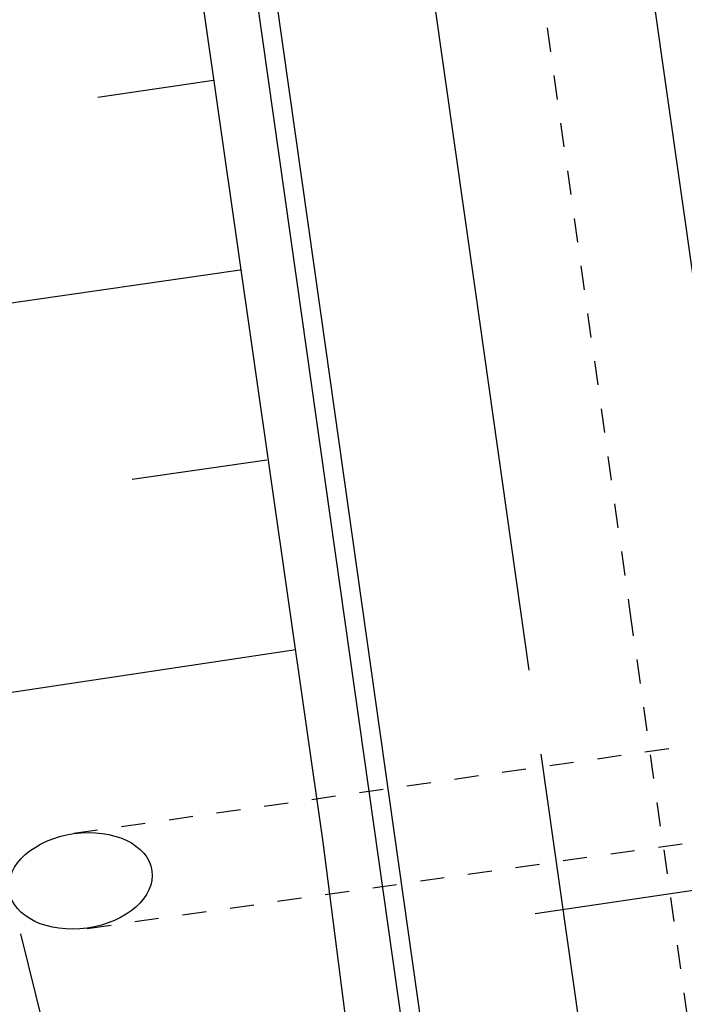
# Model space of a CAD drawing. Extents: x 446388 to 447135, y 445359 to 446567.
# Tile 44 of 80: x 446564 to 446577, y 445918 to 445938. Entities that reach past the tile are written whole.
import ezdxf

# ---------------------------------------------------------------- set-up
doc = ezdxf.new("R2010")
doc.units = 0
doc.header["$LTSCALE"] = 2
doc.header["$MEASUREMENT"] = 0
for name, pattern in [('ACAD_ISO05W100', [0.5, 0.25, -0.25]), ('AUSGEZOGEN', [0]), ('PUNKTX2', [0.5, 0.25, -0.25])]:
    doc.linetypes.add(name, pattern=pattern)
for name, color, linetype in [('DB-Bahnachse', 7, 'CONTINUOUS'), ('DB-Böschungen', 15, 'CONTINUOUS'), ('DB-Durchlässe', 15, 'CONTINUOUS'), ('DB-Gleisachse', 7, 'CONTINUOUS'), ('DB-Kabelanlagen', 15, 'CONTINUOUS'), ('DB-RRB_41-201c', 15, 'CONTINUOUS'), ('FBRTOP', 250, 'AUSGEZOGEN')]:
    doc.layers.add(name, color=color, linetype=linetype)

msp = doc.modelspace()

# ---------------------------------------------------------------- linework, layer by layer
at = {"layer": 'DB-Bahnachse', "linetype": 'ACAD_ISO05W100'}
for p, q in [((446573.792, 445942.823), (446576.217, 445925.725)), ((446576.217, 445925.725), (446587.547, 445845.791))]:
    msp.add_line(p, q, dxfattribs=at)
at = {"layer": 'DB-Böschungen', "linetype": 'Continuous'}
for p, q in [((446566.287, 445945.68), (446569.826, 445920.936)), ((446567.551, 445936.782), (446565.151, 445936.429)), ((446568.107, 445932.833), (446562.858, 445932.075)), ((446568.663, 445928.884), (446565.864, 445928.48)), ((446569.27, 445924.935), (446563.171, 445924.025)), ((446569.826, 445920.936), (446573.015, 445896.141)), ((446563.57, 445919.037), (446563.57, 445919.037)), ((446563.539, 445919.03), (446568.108, 445900.583))]:
    msp.add_line(p, q, dxfattribs=at)
at = {"layer": 'DB-Durchlässe', "linetype": 'PUNKTX2'}
for p, q in [((446564.649, 445921.123), (446588.927, 445924.579)), ((446564.928, 445919.143), (446589.209, 445922.599))]:
    msp.add_line(p, q, dxfattribs=at)
at = {"layer": 'DB-Durchlässe', "linetype": 'Continuous'}
msp.add_line((446574.243, 445919.455), (446578.2, 445920.04), dxfattribs=at)
msp.add_ellipse((446564.788, 445920.133), major_axis=(1.485, 0.211), ratio=0.661044, start_param=3.141593, end_param=9.424778, dxfattribs=at)
at = {"layer": 'DB-Gleisachse', "linetype": 'Continuous'}
for p, q in [((446564.727, 446022.967), (446578.601, 445925.109)), ((446560.25, 446022.331), (446572.995, 445932.413)), ((446572.996, 445932.413), (446574.116, 445924.515)), ((446574.363, 445922.77), (446583.972, 445854.98))]:
    msp.add_line(p, q, dxfattribs=at)
at = {"layer": 'DB-Kabelanlagen', "linetype": 'Continuous'}
for p, q in [((446557.032, 446021.875), (446569.778, 445931.957)), ((446556.636, 446021.819), (446569.382, 445931.901)), ((446569.778, 445931.957), (446576.354, 445885.566)), ((446569.382, 445931.901), (446575.958, 445885.51))]:
    msp.add_line(p, q, dxfattribs=at)
at = {"layer": 'DB-RRB_41-201c', "linetype": 'Continuous'}
msp.add_line((446563.57, 445919.037), (446563.57, 445919.037), dxfattribs=at)
msp.add_line((446563.57, 445919.037), (446563.57, 445919.037), dxfattribs=at)
at = {"layer": 'FBRTOP'}
for points in [[(446576.449, 446163.728, -0.000132), (446578.343, 446150.384, -0.000157), (446579.926, 446139.19, -0.000509), (446581.889, 446125.17, 0.000658), (446583.412, 446114.317, 0.000059), (446585.17, 446101.916, 0.000061), (446586.887, 446089.829, 0.000001), (446588.957, 446075.27, 0.000001), (446590.43, 446064.906, 0.000008), (446592.183, 446052.577, -0.000007), (446593.936, 446040.247, -0.00042), (446595.406, 446029.844, 0.000308), (446597.407, 446015.661, 0.000387), (446598.701, 446006.581, -0.000225), (446600.926, 445991.002, -0.000119), (446601.235, 445988.828, -0.000144)], [(446562.06, 446507.886), (446569.246, 446457.189, -0.000002), (446576.262, 446407.683, 0.000001), (446583.279, 446358.178, 0.000002), (446592.05, 446296.296, -0.000002), (446600.821, 446234.415, -0.000002), (446609.591, 446172.533, 0.000003), (446618.362, 446110.652, 0.000001), (446627.133, 446048.77, -0.000002), (446635.904, 445986.889, 0), (446649.168, 445893.306, 0), (446660.462, 445813.621), (446674.495, 445714.61, 0.000001), (446678.792, 445684.289, 0.000001), (446687.668, 445621.668)]]:
    msp.add_lwpolyline(points, format="xyb", dxfattribs=at)
at = {"layer": 'FBRTOP', "const_width": 0.5}
for points in [[(446559.09, 446507.465), (446566.275, 446456.768, -0.000002), (446573.292, 446407.262, 0.000001), (446580.308, 446357.757, 0.000002), (446589.079, 446295.875, -0.000002), (446597.85, 446233.994, -0.000002), (446606.621, 446172.112, 0.000003), (446615.391, 446110.231, 0.000001), (446624.162, 446048.349, -0.000002), (446632.933, 445986.468, 0), (446646.197, 445892.885, 0), (446657.491, 445813.2), (446671.524, 445714.189, 0.000002), (446687.312, 445602.802, -0.000002), (446703.099, 445491.416), (446717.132, 445392.405, 0.000001), (446718.367, 445383.697, 0)], [(446531.367, 446503.536), (446538.553, 446452.838, -0.000002), (446545.569, 446403.333, 0.000001), (446552.586, 446353.827, 0.000002), (446561.357, 446291.946, -0.000002), (446570.128, 446230.064, -0.000002), (446578.898, 446168.183, 0.000003), (446587.669, 446106.301, 0.000001), (446596.44, 446044.42, -0.000002), (446605.211, 445982.538, 0), (446618.474, 445888.956, 0), (446629.769, 445809.27), (446643.802, 445710.259, 0.000002), (446659.589, 445598.873, -0.000002), (446675.377, 445487.486), (446689.41, 445388.475, 0.000001), (446690.644, 445379.768, 0)]]:
    msp.add_lwpolyline(points, format="xyb", dxfattribs=at)
at = {"layer": 'FBRTOP', "const_width": 0.5, "flags": 128}
msp.add_lwpolyline([(446560.332, 446413.316, -0.000179), (446565.023, 446380.431, -0.000356), (446567.359, 446363.934, -0.00001), (446574.032, 446316.55, 0.000258), (446574.285, 446314.759, 0.000002), (446578.291, 446286.517, 0.000002), (446581.322, 446265.155), (446588.244, 446216.365, 0.000012), (446588.396, 446215.296, 0), (446595.355, 446166.271, 0.000004), (446602.342, 446117.05, 0.000035), (446603.074, 446111.9, 0.000422), (446603.253, 446110.651, -0.000041), (446603.431, 446109.403, -0.000819), (446605.774, 446092.812, 0.000535), (446609.348, 446067.399, 0.000292), (446612.885, 446042.547, -0.000316), (446616.422, 446017.696, -0.000151), (446616.766, 446015.263, 0.000008), (446623.297, 445968.97, 0.000332), (446625.624, 445952.553, 0.000167), (446630.289, 445919.886)], format="xyb", dxfattribs=at)

doc.saveas('drawing.dxf')
